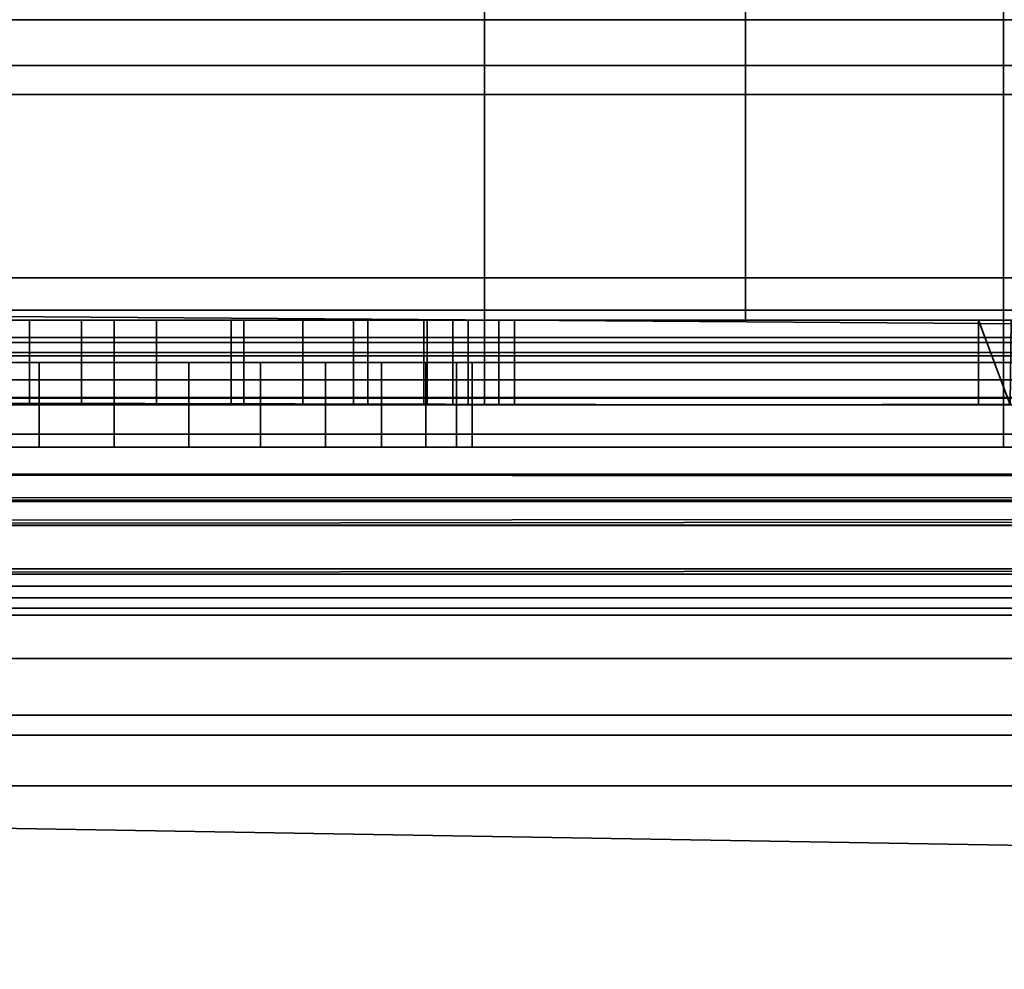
# Model space of a CAD drawing. Header units: millimetres. Extents: x -603 to 3703, y -115 to 249.
# Tile 95 of 256: x -379 to -367, y -36 to -25. Entities that reach past the tile are written whole.
import ezdxf

# ---------------------------------------------------------------- set-up
doc = ezdxf.new("R2010")
doc.units = ezdxf.units.MM
doc.layers.add('151', color=7, linetype='Continuous', true_color=0xffffff)

# ---------------------------------------------------------------- blocks, each defined once
blk = doc.blocks.new('UG_SURFACE_012')
at = {"layer": '151', "color": 252, "linetype": 'Continuous', "lineweight": 35}
for points in [[(-373.625, -15.5, 1005.2), (-406, -15.5, 1005.2), (-406, -28.5, 1005.2), (-373.625, -28.5, 1005.2)], [(-373.625, -28.5, 1157.8), (-406, -28.5, 1157.8), (-406, -15.5, 1157.8), (-373.625, -15.5, 1157.8)], [(-406, -15.5, 1004.2), (-338, -15.5, 1004.2), (-338, -28.5, 1004.2), (-406, -28.5, 1004.2)], [(-338, -15.5, 1158.8), (-406, -15.5, 1158.8), (-406, -28.5, 1158.8), (-338, -28.5, 1158.8)], [(-373.625, -28.5, 1005.2), (-370.545, -28.5, 1005.2), (-370.545, -15.5, 1005.2), (-373.625, -15.5, 1005.2)], [(-373.625, -15.5, 1157.8), (-370.545, -15.5, 1157.8), (-370.545, -28.5, 1157.8), (-373.625, -28.5, 1157.8)], [(-370.545, -28.5, 1005.2), (-365.42, -28.5, 1005.2), (-367.42, -15.5, 1005.2), (-370.545, -15.5, 1005.2)], [(-370.545, -15.5, 1157.8), (-367.42, -15.5, 1157.8), (-365.42, -28.5, 1157.8), (-370.545, -28.5, 1157.8)], [(-338.032, -28.883, 1004.276), (-406, -28.883, 1004.276), (-406, -28.5, 1004.2), (-338, -28.5, 1004.2)], [(-338, -28.5, 1158.8), (-406, -28.5, 1158.8), (-406, -28.883, 1158.724), (-338.032, -28.883, 1158.724)], [(-373.625, -28.5, 1095), (-406, -28.5, 1095), (-380.531, -28.5, 1102.304), (-379, -28.5, 1102)], [(-379, -28.5, 1110), (-380.531, -28.5, 1109.696), (-406, -28.5, 1157.8), (-373.625, -28.5, 1157.8)], [(-378.384, -28.5, 1031.007), (-379.998, -28.5, 1030.288), (-406, -28.5, 1061.42), (-373.625, -28.5, 1061.42)], [(-379.229, -28.5, 1022.967), (-377.5, -28.5, 1022.6), (-373.625, -28.5, 1015.975), (-406, -28.5, 1015.975)], [(-373.625, -28.5, 1095), (-373.625, -28.5, 1061.42), (-406, -28.5, 1061.42), (-406, -28.5, 1095)], [(-373.625, -28.5, 1015.975), (-373.625, -28.5, 1005.2), (-406, -28.5, 1005.2), (-406, -28.5, 1015.975)], [(-380.531, -29.5, 1109.696), (-380.531, -28.5, 1109.696), (-379, -28.5, 1110), (-379, -29.5, 1110)], [(-379, -29.5, 1102), (-379, -28.5, 1102), (-380.531, -28.5, 1102.304), (-380.531, -29.5, 1102.304)], [(-378.384, -28.5, 1031.007), (-378.384, -29.5, 1031.007), (-379.998, -29.5, 1030.288), (-379.998, -28.5, 1030.288)], [(-379.229, -28.5, 1022.967), (-379.229, -29.5, 1022.967), (-377.5, -29.5, 1022.6), (-377.5, -28.5, 1022.6)], [(-378, -28.5, 1110), (-378, -29.5, 1110), (-379, -29.5, 1110), (-379, -28.5, 1110)], [(-379, -28.5, 1102), (-379, -29.5, 1102), (-378, -29.5, 1102), (-378, -28.5, 1102)], [(-373.625, -28.5, 1095), (-379, -28.5, 1102), (-378, -28.5, 1102)], [(-373.625, -28.5, 1157.8), (-378, -28.5, 1110), (-379, -28.5, 1110)], [(-377.5, -29.5, 1031.1), (-378.384, -29.5, 1031.007), (-378.384, -28.5, 1031.007), (-377.5, -28.5, 1031.1)], [(-377.5, -28.5, 1031.1), (-378.384, -28.5, 1031.007), (-373.625, -28.5, 1061.42)], [(-376.469, -29.5, 1102.304), (-376.469, -28.5, 1102.304), (-378, -28.5, 1102), (-378, -29.5, 1102)], [(-378, -29.5, 1110), (-378, -28.5, 1110), (-376.469, -28.5, 1109.696), (-376.469, -29.5, 1109.696)], [(-378, -28.5, 1102), (-376.469, -28.5, 1102.304), (-373.625, -28.5, 1095)], [(-376.469, -28.5, 1109.696), (-378, -28.5, 1110), (-373.625, -28.5, 1157.8)], [(-377.5, -28.5, 1031.1), (-376.616, -28.5, 1031.007), (-376.616, -29.5, 1031.007), (-377.5, -29.5, 1031.1)], [(-377.5, -28.5, 1022.6), (-377.5, -29.5, 1022.6), (-375.771, -29.5, 1022.967), (-375.771, -28.5, 1022.967)], [(-373.625, -28.5, 1061.42), (-376.616, -28.5, 1031.007), (-377.5, -28.5, 1031.1)], [(-373.625, -28.5, 1015.975), (-377.5, -28.5, 1022.6), (-375.771, -28.5, 1022.967)], [(-375.002, -28.5, 1030.288), (-375.002, -29.5, 1030.288), (-376.616, -29.5, 1031.007), (-376.616, -28.5, 1031.007)], [(-373.625, -28.5, 1061.42), (-375.002, -28.5, 1030.288), (-376.616, -28.5, 1031.007)], [(-375.172, -29.5, 1103.172), (-375.172, -28.5, 1103.172), (-376.469, -28.5, 1102.304), (-376.469, -29.5, 1102.304)], [(-376.469, -29.5, 1109.696), (-376.469, -28.5, 1109.696), (-375.172, -28.5, 1108.828), (-375.172, -29.5, 1108.828)], [(-373.625, -28.5, 1157.8), (-375.172, -28.5, 1108.828), (-376.469, -28.5, 1109.696)], [(-376.469, -28.5, 1102.304), (-375.172, -28.5, 1103.172), (-373.625, -28.5, 1095)], [(-375.771, -28.5, 1022.967), (-375.771, -29.5, 1022.967), (-374.342, -29.5, 1024.006), (-374.342, -28.5, 1024.006)], [(-375.771, -28.5, 1022.967), (-374.342, -28.5, 1024.006), (-373.625, -28.5, 1015.975)], [(-374.304, -29.5, 1104.469), (-374.304, -28.5, 1104.469), (-375.172, -28.5, 1103.172), (-375.172, -29.5, 1103.172)], [(-375.172, -29.5, 1108.828), (-375.172, -28.5, 1108.828), (-374.304, -28.5, 1107.531), (-374.304, -29.5, 1107.531)], [(-373.625, -28.5, 1095), (-375.172, -28.5, 1103.172), (-374.304, -28.5, 1104.469)], [(-374.304, -28.5, 1107.531), (-375.172, -28.5, 1108.828), (-373.625, -28.5, 1157.8)], [(-373.819, -28.5, 1028.975), (-373.819, -29.5, 1028.975), (-375.002, -29.5, 1030.288), (-375.002, -28.5, 1030.288)], [(-373.625, -28.5, 1061.42), (-373.819, -28.5, 1028.975), (-375.002, -28.5, 1030.288)], [(-373.625, -28.5, 1025.247), (-374.342, -28.5, 1024.006), (-374.342, -29.5, 1024.006), (-373.625, -29.5, 1025.247)], [(-374.342, -28.5, 1024.006), (-373.625, -28.5, 1025.247), (-373.625, -28.5, 1015.975)], [(-374, -29.5, 1106), (-374, -28.5, 1106), (-374.304, -28.5, 1104.469), (-374.304, -29.5, 1104.469)], [(-374.304, -29.5, 1107.531), (-374.304, -28.5, 1107.531), (-374, -28.5, 1106), (-374, -29.5, 1106)], [(-374, -28.5, 1106), (-374.304, -28.5, 1107.531), (-373.625, -28.5, 1157.8)], [(-374.304, -28.5, 1104.469), (-374, -28.5, 1106), (-373.625, -28.5, 1095)], [(-373.625, -28.5, 1157.8), (-373.625, -28.5, 1095), (-374, -28.5, 1106)], [(-373.625, -29.5, 1028.377), (-373.819, -29.5, 1028.975), (-373.819, -28.5, 1028.975), (-373.625, -28.5, 1028.377)], [(-373.625, -28.5, 1061.42), (-373.625, -28.5, 1028.377), (-373.819, -28.5, 1028.975)], [(-373.625, -28.5, 1028.377), (-373.273, -28.5, 1027.294), (-373.273, -29.5, 1027.294), (-373.625, -29.5, 1028.377)], [(-373.625, -29.5, 1025.247), (-373.458, -29.5, 1025.537), (-373.458, -28.5, 1025.537), (-373.625, -28.5, 1025.247)], [(-370.545, -28.5, 1015.975), (-373.625, -28.5, 1015.975), (-373.625, -28.5, 1025.247), (-373.458, -28.5, 1025.537)], [(-373.273, -28.5, 1027.294), (-373.625, -28.5, 1028.377), (-373.625, -28.5, 1061.42), (-370.545, -28.5, 1061.42)], [(-370.545, -28.5, 1157.8), (-370.545, -28.5, 1095), (-373.625, -28.5, 1095), (-373.625, -28.5, 1157.8)], [(-370.545, -28.5, 1095), (-370.545, -28.5, 1061.42), (-373.625, -28.5, 1061.42), (-373.625, -28.5, 1095)], [(-370.545, -28.5, 1015.975), (-370.545, -28.5, 1005.2), (-373.625, -28.5, 1005.2), (-373.625, -28.5, 1015.975)], [(-373.458, -28.5, 1025.537), (-373.458, -29.5, 1025.537), (-373.273, -29.5, 1027.294), (-373.273, -28.5, 1027.294)], [(-370.545, -28.5, 1015.975), (-373.458, -28.5, 1025.537), (-373.273, -28.5, 1027.294)], [(-373.273, -28.5, 1027.294), (-370.545, -28.5, 1061.42), (-370.545, -28.5, 1015.975)], [(-370.545, -28.5, 1015.975), (-370.545, -28.5, 1061.42), (-367.408, -28.5, 1036.734), (-367.793, -28.5, 1033.079)], [(-367.793, -28.5, 1033.079), (-366.658, -28.5, 1029.583), (-370.545, -28.5, 1015.975)], [(-370.545, -28.5, 1061.42), (-365.42, -28.5, 1061.42), (-365.42, -28.5, 1040.025), (-365.569, -28.5, 1039.917)], [(-365.569, -28.5, 1039.917), (-367.408, -28.5, 1036.734), (-370.545, -28.5, 1061.42)], [(-366.658, -28.5, 1029.583), (-365.42, -28.5, 1028.207), (-365.42, -28.5, 1015.975), (-370.545, -28.5, 1015.975)], [(-365.42, -28.5, 1157.8), (-365.42, -28.5, 1095), (-370.545, -28.5, 1095), (-370.545, -28.5, 1157.8)], [(-365.42, -28.5, 1095), (-365.42, -28.5, 1061.42), (-370.545, -28.5, 1061.42), (-370.545, -28.5, 1095)], [(-365.42, -28.5, 1015.975), (-365.42, -28.5, 1005.2), (-370.545, -28.5, 1005.2), (-370.545, -28.5, 1015.975)], [(-367.793, -28.5, 1033.079), (-367.793, -29.5, 1033.079), (-367.42, -29.5, 1031.931)], [(-367.42, -29.5, 1031.931), (-366.658, -29.5, 1029.583), (-366.658, -28.5, 1029.583), (-367.793, -28.5, 1033.079)], [(-367.42, -29.5, 1036.612), (-367.793, -29.5, 1033.079), (-367.793, -28.5, 1033.079), (-367.408, -28.5, 1036.734)], [(-338.121, -29.207, 1004.493), (-406, -29.207, 1004.493), (-406, -28.883, 1004.276), (-338.032, -28.883, 1004.276)], [(-338.032, -28.883, 1158.724), (-406, -28.883, 1158.724), (-406, -29.207, 1158.507), (-338.121, -29.207, 1158.507)], [(-338.256, -29.424, 1004.817), (-406, -29.424, 1004.817), (-406, -29.207, 1004.493), (-338.121, -29.207, 1004.493)], [(-338.121, -29.207, 1158.507), (-406, -29.207, 1158.507), (-406, -29.424, 1158.183), (-338.256, -29.424, 1158.183)], [(-406, -29.424, 1004.817), (-370.545, -29.5, 1005.2), (-373.625, -29.5, 1005.2)], [(-406, -29.424, 1004.817), (-338.256, -29.424, 1004.817), (-367.42, -29.5, 1005.2), (-370.545, -29.5, 1005.2)], [(-373.625, -29.5, 1005.2), (-406, -29.5, 1005.2), (-406, -29.424, 1004.817)], [(-338.256, -29.424, 1158.183), (-406, -29.424, 1158.183), (-373.625, -29.5, 1157.8), (-370.545, -29.5, 1157.8)], [(-406, -29.424, 1158.183), (-406, -29.5, 1157.8), (-373.625, -29.5, 1157.8)], [(-373.625, -29.5, 1112), (-406, -29.5, 1112), (-380.531, -29.5, 1109.696), (-379, -29.5, 1110)], [(-379, -29.5, 1102), (-380.531, -29.5, 1102.304), (-406, -29.5, 1100), (-373.625, -29.5, 1100)], [(-373.625, -29.5, 1061.42), (-406, -29.5, 1061.42), (-379.998, -29.5, 1030.288), (-378.384, -29.5, 1031.007)], [(-406, -29.5, 1015.975), (-373.625, -29.5, 1015.975), (-377.5, -29.5, 1022.6), (-379.229, -29.5, 1022.967)], [(-406, -29.5, 1157.8), (-406, -29.5, 1112), (-373.625, -29.5, 1112), (-373.625, -29.5, 1157.8)], [(-406, -29.5, 1100), (-406, -29.5, 1093), (-373.625, -29.5, 1093), (-373.625, -29.5, 1100)], [(-406, -29.5, 1093), (-406, -29.5, 1061.42), (-373.625, -29.5, 1061.42), (-373.625, -29.5, 1093)], [(-406, -29.5, 1015.975), (-406, -29.5, 1005.2), (-373.625, -29.5, 1005.2), (-373.625, -29.5, 1015.975)], [(-373.625, -29.5, 1112), (-379, -29.5, 1110), (-378, -29.5, 1110)], [(-373.625, -29.5, 1100), (-378, -29.5, 1102), (-379, -29.5, 1102)], [(-373.625, -29.5, 1061.42), (-378.384, -29.5, 1031.007), (-377.5, -29.5, 1031.1)], [(-378, -29.5, 1110), (-376.469, -29.5, 1109.696), (-373.625, -29.5, 1112)], [(-376.469, -29.5, 1102.304), (-378, -29.5, 1102), (-373.625, -29.5, 1100)], [(-377.5, -29.5, 1031.1), (-376.616, -29.5, 1031.007), (-373.625, -29.5, 1061.42)], [(-375.771, -29.5, 1022.967), (-377.5, -29.5, 1022.6), (-373.625, -29.5, 1015.975)], [(-376.616, -29.5, 1031.007), (-375.002, -29.5, 1030.288), (-373.625, -29.5, 1061.42)], [(-373.625, -29.5, 1100), (-375.172, -29.5, 1103.172), (-376.469, -29.5, 1102.304)], [(-376.469, -29.5, 1109.696), (-375.172, -29.5, 1108.828), (-373.625, -29.5, 1112)], [(-373.625, -29.5, 1015.975), (-374.342, -29.5, 1024.006), (-375.771, -29.5, 1022.967)], [(-373.625, -29.5, 1112), (-375.172, -29.5, 1108.828), (-374.304, -29.5, 1107.531)], [(-374.304, -29.5, 1104.469), (-375.172, -29.5, 1103.172), (-373.625, -29.5, 1100)], [(-375.002, -29.5, 1030.288), (-373.819, -29.5, 1028.975), (-373.625, -29.5, 1061.42)], [(-373.625, -29.5, 1015.975), (-373.625, -29.5, 1025.247), (-374.342, -29.5, 1024.006)], [(-373.625, -29.5, 1112), (-374.304, -29.5, 1107.531), (-374, -29.5, 1106)], [(-373.625, -29.5, 1100), (-374, -29.5, 1106), (-374.304, -29.5, 1104.469)], [(-374, -29.5, 1106), (-373.625, -29.5, 1100), (-373.625, -29.5, 1112)], [(-373.819, -29.5, 1028.975), (-373.625, -29.5, 1028.377), (-373.625, -29.5, 1061.42)], [(-370.545, -29.5, 1061.42), (-373.625, -29.5, 1061.42), (-373.625, -29.5, 1028.377), (-373.273, -29.5, 1027.294)], [(-373.458, -29.5, 1025.537), (-373.625, -29.5, 1025.247), (-373.625, -29.5, 1015.975), (-370.545, -29.5, 1015.975)], [(-373.625, -29.5, 1157.8), (-373.625, -29.5, 1112), (-370.545, -29.5, 1112), (-370.545, -29.5, 1157.8)], [(-373.625, -29.5, 1112), (-373.625, -29.5, 1100), (-370.545, -29.5, 1100), (-370.545, -29.5, 1112)], [(-373.625, -29.5, 1100), (-373.625, -29.5, 1093), (-370.545, -29.5, 1093), (-370.545, -29.5, 1100)], [(-373.625, -29.5, 1093), (-373.625, -29.5, 1061.42), (-370.545, -29.5, 1061.42), (-370.545, -29.5, 1093)], [(-373.625, -29.5, 1015.975), (-373.625, -29.5, 1005.2), (-370.545, -29.5, 1005.2), (-370.545, -29.5, 1015.975)], [(-373.273, -29.5, 1027.294), (-373.458, -29.5, 1025.537), (-370.545, -29.5, 1015.975)], [(-370.545, -29.5, 1015.975), (-370.545, -29.5, 1061.42), (-373.273, -29.5, 1027.294)], [(-338.256, -29.424, 1158.183), (-370.545, -29.5, 1157.8), (-367.42, -29.5, 1157.8)], [(-370.545, -29.5, 1061.42), (-370.545, -29.5, 1015.975), (-367.793, -29.5, 1033.079)], [(-370.545, -29.5, 1015.975), (-367.42, -29.5, 1015.975), (-367.42, -29.5, 1031.931), (-367.793, -29.5, 1033.079)], [(-367.793, -29.5, 1033.079), (-367.42, -29.5, 1036.612), (-367.42, -29.5, 1061.42), (-370.545, -29.5, 1061.42)], [(-370.545, -29.5, 1157.8), (-370.545, -29.5, 1112), (-367.42, -29.5, 1112), (-367.42, -29.5, 1157.8)], [(-370.545, -29.5, 1112), (-370.545, -29.5, 1100), (-367.42, -29.5, 1100), (-367.42, -29.5, 1112)], [(-370.545, -29.5, 1100), (-370.545, -29.5, 1093), (-367.42, -29.5, 1093), (-367.42, -29.5, 1100)], [(-370.545, -29.5, 1093), (-370.545, -29.5, 1061.42), (-367.42, -29.5, 1061.42), (-367.42, -29.5, 1093)], [(-370.545, -29.5, 1015.975), (-370.545, -29.5, 1005.2), (-367.42, -29.5, 1005.2), (-367.42, -29.5, 1015.975)]]:
    blk.add_3dface(points, dxfattribs=at)
blk = doc.blocks.new('UG_SURFACE_021')
at = {"layer": '151', "color": 252, "linetype": 'Continuous', "lineweight": 35}
for points in [[(-367.5, -16, 1619), (-406, -16, 1619), (-406, -28, 1619), (-367.5, -28, 1619)], [(-406, -16, 1527), (-337, -16, 1527), (-337, -28, 1527), (-406, -28, 1527)], [(-406, -28, 1528), (-337.414, -28, 1528), (-337.414, -16, 1528), (-406, -16, 1528)], [(-367.5, -16, 1618), (-367.5, -28, 1618), (-406, -28, 1618), (-406, -16, 1618)], [(-367.5, -28, 1618), (-367.5, -16, 1618), (-367.5, -16, 1619), (-367.5, -28, 1619)], [(-406, -28.765, 1618.848), (-367.5, -28.765, 1618.848), (-367.5, -28, 1619), (-406, -28, 1619)], [(-337.063, -28.765, 1527.152), (-406, -28.765, 1527.152), (-406, -28, 1527), (-337, -28, 1527)], [(-337.414, -28, 1528), (-406, -28, 1528), (-406, -28.383, 1528.076), (-337.446, -28.383, 1528.076)], [(-406, -28, 1618), (-367.5, -28, 1618), (-367.5, -28.383, 1617.924), (-406, -28.383, 1617.924)], [(-367.5, -28, 1619), (-367.5, -28.765, 1618.848), (-367.5, -28.383, 1617.924), (-367.5, -28, 1618)], [(-337.446, -28.383, 1528.076), (-406, -28.383, 1528.076), (-406, -28.707, 1528.293), (-337.536, -28.707, 1528.293)], [(-406, -28.383, 1617.924), (-367.5, -28.383, 1617.924), (-367.5, -28.707, 1617.707), (-406, -28.707, 1617.707)], [(-367.5, -28.707, 1617.707), (-367.5, -28.383, 1617.924), (-367.5, -28.765, 1618.848), (-367.5, -29.414, 1618.414)], [(-337.536, -28.707, 1528.293), (-406, -28.707, 1528.293), (-406, -28.924, 1528.617), (-337.67, -28.924, 1528.617)], [(-406, -28.707, 1617.707), (-367.5, -28.707, 1617.707), (-367.5, -28.924, 1617.383), (-406, -28.924, 1617.383)], [(-367.5, -28.924, 1617.383), (-367.5, -28.707, 1617.707), (-367.5, -29.414, 1618.414), (-367.5, -29.848, 1617.765)], [(-406, -29.414, 1618.414), (-367.5, -29.414, 1618.414), (-367.5, -28.765, 1618.848), (-406, -28.765, 1618.848)], [(-337.243, -29.414, 1527.586), (-406, -29.414, 1527.586), (-406, -28.765, 1527.152), (-337.063, -28.765, 1527.152)], [(-337.67, -28.924, 1528.617), (-406, -28.924, 1528.617), (-406, -29, 1529), (-337.828, -29, 1529)], [(-406, -28.924, 1617.383), (-367.5, -28.924, 1617.383), (-367.5, -29, 1617), (-406, -29, 1617)], [(-367.5, -29, 1617), (-367.5, -28.924, 1617.383), (-367.5, -29.848, 1617.765), (-367.5, -30, 1617)], [(-406, -29, 1529), (-361.129, -29, 1530.881), (-359.215, -29, 1530.5)], [(-359.215, -29, 1530.5), (-337.828, -29, 1529), (-406, -29, 1529)], [(-406, -29, 1529), (-379.729, -29, 1544.617), (-378, -29, 1544.25), (-362.751, -29, 1531.964)], [(-406, -29, 1617), (-367.5, -29, 1617), (-378, -29, 1552.75), (-378.884, -29, 1552.657)], [(-362.751, -29, 1531.964), (-361.129, -29, 1530.881), (-406, -29, 1529)], [(-378.884, -29, 1552.657), (-380.498, -29, 1551.938), (-406, -29, 1617)], [(-378.884, -29, 1552.657), (-378.884, -30, 1552.657), (-380.498, -30, 1551.938), (-380.498, -29, 1551.938)], [(-379.729, -29, 1544.617), (-379.729, -30, 1544.617), (-378, -30, 1544.25), (-378, -29, 1544.25)], [(-378, -30, 1552.75), (-378.884, -30, 1552.657), (-378.884, -29, 1552.657), (-378, -29, 1552.75)], [(-362.751, -29, 1531.964), (-378, -29, 1544.25), (-376.271, -29, 1544.617)], [(-377.116, -29, 1552.657), (-378, -29, 1552.75), (-367.5, -29, 1617), (-367.5, -29, 1607)], [(-378, -29, 1552.75), (-377.116, -29, 1552.657), (-377.116, -30, 1552.657), (-378, -30, 1552.75)], [(-378, -29, 1544.25), (-378, -30, 1544.25), (-376.271, -30, 1544.617), (-376.271, -29, 1544.617)], [(-365.134, -29, 1560.884), (-375.502, -29, 1551.938), (-377.116, -29, 1552.657), (-367.5, -29, 1607)], [(-375.502, -29, 1551.938), (-375.502, -30, 1551.938), (-377.116, -30, 1552.657), (-377.116, -29, 1552.657)], [(-376.271, -29, 1544.617), (-374.842, -29, 1545.656), (-364.215, -29, 1535.5), (-363.835, -29, 1533.587)], [(-363.835, -29, 1533.587), (-362.751, -29, 1531.964), (-376.271, -29, 1544.617)], [(-376.271, -29, 1544.617), (-376.271, -30, 1544.617), (-374.842, -30, 1545.656), (-374.842, -29, 1545.656)], [(-375.502, -29, 1551.938), (-365.134, -29, 1560.884), (-366.996, -29, 1557.882)], [(-366.996, -29, 1557.882), (-367.478, -29, 1554.382), (-374.319, -29, 1550.625), (-375.502, -29, 1551.938)], [(-374.319, -29, 1550.625), (-374.319, -30, 1550.625), (-375.502, -30, 1551.938), (-375.502, -29, 1551.938)], [(-364.215, -29, 1548.288), (-364.215, -29, 1535.5), (-374.842, -29, 1545.656), (-373.958, -29, 1547.187)], [(-374.842, -29, 1545.656), (-374.842, -30, 1545.656), (-373.958, -30, 1547.187), (-373.958, -29, 1547.187)], [(-367.478, -29, 1554.382), (-366.494, -29, 1550.988), (-373.773, -29, 1548.944), (-374.319, -29, 1550.625)], [(-373.773, -29, 1548.944), (-373.773, -30, 1548.944), (-374.319, -30, 1550.625), (-374.319, -29, 1550.625)], [(-366.494, -29, 1550.988), (-364.215, -29, 1548.288), (-373.958, -29, 1547.187), (-373.773, -29, 1548.944)], [(-373.958, -29, 1547.187), (-373.958, -30, 1547.187), (-373.773, -30, 1548.944), (-373.773, -29, 1548.944)], [(-367.5, -29, 1607), (-367.5, -30, 1607), (-366.853, -30, 1603.747), (-366.853, -29, 1603.747)], [(-367.5, -30, 1617), (-367.5, -30, 1607), (-367.5, -29, 1607), (-367.5, -29, 1617)], [(-367.5, -29, 1607), (-362.211, -29, 1562.87), (-365.134, -29, 1560.884)], [(-362.211, -29, 1562.87), (-367.5, -29, 1607), (-366.853, -29, 1603.747)], [(-406, -29.848, 1617.765), (-367.5, -29.848, 1617.765), (-367.5, -29.414, 1618.414), (-406, -29.414, 1618.414)], [(-337.511, -29.848, 1528.235), (-406, -29.848, 1528.235), (-406, -29.414, 1527.586), (-337.243, -29.414, 1527.586)], [(-406, -30, 1617), (-367.5, -30, 1617), (-367.5, -29.848, 1617.765), (-406, -29.848, 1617.765)], [(-337.828, -30, 1529), (-406, -30, 1529), (-406, -29.848, 1528.235), (-337.511, -29.848, 1528.235)], [(-406, -30, 1617), (-366.853, -30, 1603.747), (-367.5, -30, 1607)], [(-406, -30, 1617), (-380.498, -30, 1551.938), (-365.01, -30, 1600.99), (-366.853, -30, 1603.747)], [(-406, -30, 1529), (-361.129, -30, 1530.881), (-362.751, -30, 1531.964)], [(-406, -30, 1529), (-337.828, -30, 1529), (-359.215, -30, 1530.5)], [(-359.215, -30, 1530.5), (-361.129, -30, 1530.881), (-406, -30, 1529)], [(-362.751, -30, 1531.964), (-378, -30, 1544.25), (-379.729, -30, 1544.617), (-406, -30, 1529)], [(-367.5, -30, 1607), (-367.5, -30, 1617), (-406, -30, 1617)], [(-362.253, -30, 1599.147), (-380.498, -30, 1551.938), (-378.884, -30, 1552.657)], [(-362.253, -30, 1599.147), (-365.01, -30, 1600.99), (-380.498, -30, 1551.938)], [(-362.253, -30, 1599.147), (-378.884, -30, 1552.657), (-378, -30, 1552.75)], [(-378, -30, 1552.75), (-377.116, -30, 1552.657), (-362.253, -30, 1599.147)], [(-376.271, -30, 1544.617), (-378, -30, 1544.25), (-362.751, -30, 1531.964)], [(-377.116, -30, 1552.657), (-375.502, -30, 1551.938), (-359, -30, 1598.5), (-362.253, -30, 1599.147)], [(-376.271, -30, 1544.617), (-362.751, -30, 1531.964), (-363.835, -30, 1533.587)], [(-363.835, -30, 1533.587), (-364.215, -30, 1535.5), (-374.842, -30, 1545.656), (-376.271, -30, 1544.617)], [(-375.502, -30, 1551.938), (-355.747, -30, 1599.147), (-359, -30, 1598.5)], [(-331, -30, 1610.172), (-375.502, -30, 1551.938), (-374.319, -30, 1550.625)], [(-375.502, -30, 1551.938), (-331, -30, 1610.172), (-352.99, -30, 1600.99), (-355.747, -30, 1599.147)], [(-373.958, -30, 1547.187), (-374.842, -30, 1545.656), (-364.215, -30, 1535.5)], [(-374.319, -30, 1550.625), (-373.773, -30, 1548.944), (-331, -30, 1610.172)], [(-373.773, -30, 1548.944), (-373.958, -30, 1547.187), (-366.996, -30, 1557.882), (-365.134, -30, 1560.884)], [(-373.958, -30, 1547.187), (-366.494, -30, 1550.988), (-367.478, -30, 1554.382)], [(-364.215, -30, 1535.5), (-364.215, -30, 1548.288), (-366.494, -30, 1550.988), (-373.958, -30, 1547.187)], [(-367.478, -30, 1554.382), (-366.996, -30, 1557.882), (-373.958, -30, 1547.187)], [(-331, -30, 1610.172), (-373.773, -30, 1548.944), (-365.134, -30, 1560.884)]]:
    blk.add_3dface(points, dxfattribs=at)
blk = doc.blocks.new('UG_SURFACE_022')
at = {"layer": '151', "color": 35, "linetype": 'Continuous', "lineweight": 35}
for points in [[(409, -34, 2019), (409, 0, 2019), (-409, -15.75, 2019), (-409, -28.25, 2019)], [(409, -2), (409, -34), (-409, -28.25), (-409, -15.75)], [(-409, -28.25, 2019), (-409, -34, 2019), (409, -34, 2019)], [(409, -34), (-409, -34), (-409, -28.25)], [(-422, -34, 2032), (422, -34, 2032), (409, -34, 2019), (-409, -34, 2019)], [(422, -48), (-422, -48), (-422, -34), (-409, -34)], [(422, -50, 2032), (422, -34, 2032), (-422, -34, 2032), (-422, -50, 2032)], [(422, -48), (-409, -34), (409, -34)]]:
    blk.add_3dface(points, dxfattribs=at)
blk = doc.blocks.new('UG_SURFACE_067')
at = {"layer": '151', "color": 252, "linetype": 'Continuous', "lineweight": 35}
for points in [[(-412, -25.835, -7.906), (412, -25.835, -7.906), (412, -24.953, -7.75), (-412, -24.953, -7.75)], [(-412, -24.953, -8.75), (412, -24.953, -8.75), (412, -25.493, -8.845), (-412, -25.493, -8.845)], [(-412, -25.493, -8.845), (412, -25.493, -8.845), (412, -31.644, -11.084), (-412, -31.644, -11.084)], [(-412, -31.986, -10.144), (412, -31.986, -10.144), (412, -25.835, -7.906), (-412, -25.835, -7.906)], [(412, -31.644, -11.084), (412, -31.986, -10.144), (-412, -31.986, -10.144), (-412, -31.644, -11.084)]]:
    blk.add_3dface(points, dxfattribs=at)
blk = doc.blocks.new('UG_SURFACE_111')
at = {"layer": '151', "color": 252, "linetype": 'Continuous', "lineweight": 35}
for points in [[(-414.5, -30.32, 2023.75), (414.5, -30.32, 2023.75), (414.5, 62.52, 2023.75), (-414.5, 62.52, 2023.75)], [(-413, -30.32, 2022.25), (-413, 62.52, 2022.25), (413, 62.52, 2022.25), (413, -30.32, 2022.25)], [(-468, -13.4, 2077.25), (-468, -30.32, 2077.25), (468, -30.32, 2077.25), (468, -13.4, 2077.25)], [(-466.5, -13.4, 2075.75), (466.5, -13.4, 2075.75), (466.5, -30.32, 2075.75), (-466.5, -30.32, 2075.75)], [(468, -30.32, 2077.25), (-468, -30.32, 2077.25), (-467.941, -30.921, 2077.191)], [(467.941, -30.921, 2077.191), (468, -30.32, 2077.25), (-467.941, -30.921, 2077.191)], [(-466.47, -30.628, 2075.72), (-466.5, -30.32, 2075.75), (466.5, -30.32, 2075.75)], [(-466.47, -30.628, 2075.72), (466.5, -30.32, 2075.75), (466.47, -30.628, 2075.72)], [(414.53, -30.628, 2023.78), (-414.5, -30.32, 2023.75), (-414.53, -30.628, 2023.78)], [(414.53, -30.628, 2023.78), (414.5, -30.32, 2023.75), (-414.5, -30.32, 2023.75)], [(-413.059, -30.921, 2022.309), (413, -30.32, 2022.25), (413.059, -30.921, 2022.309)], [(-413.059, -30.921, 2022.309), (-413, -30.32, 2022.25), (413, -30.32, 2022.25)], [(466.47, -30.628, 2075.72), (466.38, -30.925, 2075.63), (-466.38, -30.925, 2075.63), (-466.47, -30.628, 2075.72)], [(-414.53, -30.628, 2023.78), (-414.62, -30.925, 2023.87), (414.62, -30.925, 2023.87)], [(-414.53, -30.628, 2023.78), (414.62, -30.925, 2023.87), (414.53, -30.628, 2023.78)], [(-467.941, -30.921, 2077.191), (-467.766, -31.499, 2077.016), (467.766, -31.499, 2077.016), (467.941, -30.921, 2077.191)], [(413.059, -30.921, 2022.309), (-413.234, -31.499, 2022.485), (-413.059, -30.921, 2022.309)], [(413.059, -30.921, 2022.309), (413.234, -31.499, 2022.485), (-413.234, -31.499, 2022.485)], [(466.037, -31.437, 2075.287), (-466.037, -31.437, 2075.287), (-466.38, -30.925, 2075.63), (466.38, -30.925, 2075.63)], [(414.62, -30.925, 2023.87), (-414.62, -30.925, 2023.87), (-414.963, -31.437, 2024.213), (414.963, -31.437, 2024.213)], [(467.766, -31.499, 2077.016), (-467.766, -31.499, 2077.016), (-467.098, -32.498, 2076.348), (467.098, -32.498, 2076.348)], [(465.525, -31.78, 2074.775), (-465.525, -31.78, 2074.775), (-466.037, -31.437, 2075.287), (466.037, -31.437, 2075.287)], [(414.963, -31.437, 2024.213), (-414.963, -31.437, 2024.213), (-415.475, -31.78, 2024.725), (415.475, -31.78, 2024.725)], [(413.902, -32.498, 2023.152), (-413.902, -32.498, 2023.152), (-413.234, -31.499, 2022.485), (413.234, -31.499, 2022.485)], [(464.92, -31.9, 2074.17), (-464.92, -31.9, 2074.17), (-465.525, -31.78, 2074.775), (465.525, -31.78, 2074.775)], [(415.475, -31.78, 2024.725), (-415.475, -31.78, 2024.725), (-416.08, -31.9, 2025.33), (416.08, -31.9, 2025.33)], [(-464.92, -31.9, 2074.17), (464.92, -31.9, 2074.17), (416.08, -31.9, 2025.33), (-416.08, -31.9, 2025.33)], [(467.098, -32.498, 2076.348), (-467.098, -32.498, 2076.348), (-466.099, -33.166, 2075.349), (466.099, -33.166, 2075.349)], [(414.901, -33.166, 2024.151), (-414.901, -33.166, 2024.151), (-413.902, -32.498, 2023.152), (413.902, -32.498, 2023.152)], [(466.099, -33.166, 2075.349), (-466.099, -33.166, 2075.349), (-464.92, -33.4, 2074.17), (464.92, -33.4, 2074.17)], [(416.08, -33.4, 2025.33), (-416.08, -33.4, 2025.33), (-414.901, -33.166, 2024.151), (414.901, -33.166, 2024.151)], [(-464.92, -33.4, 2074.17), (-416.08, -33.4, 2025.33), (416.08, -33.4, 2025.33), (464.92, -33.4, 2074.17)]]:
    blk.add_3dface(points, dxfattribs=at)

msp = doc.modelspace()

# ---------------------------------------------------------------- linework, layer by layer
at = {"layer": '151', "color": 251, "linetype": 'Continuous', "lineweight": -3, "true_color": 0x636466}
for p, q in [((-367.5, -16, 1618), (-367.5, -28, 1618)), ((-367.5, -16, 1619), (-367.5, -28, 1619)), ((412, -24.953, -7.75), (-412, -24.953, -7.75)), ((412, -24.953, -8.75), (-412, -24.953, -8.75)), ((412, -25.493, -8.845), (-412, -25.493, -8.845)), ((412, -25.835, -7.906), (-412, -25.835, -7.906)), ((-406, -28, 1618), (-367.5, -28, 1618)), ((-337, -28, 1527), (-406, -28, 1527)), ((-337.414, -28, 1528), (-406, -28, 1528)), ((-406, -28, 1619), (-367.5, -28, 1619)), ((-406, -28.5, 1005.2), (-338.414, -28.5, 1005.2)), ((-338, -28.5, 1004.2), (-406, -28.5, 1004.2)), ((-406, -28.5, 1158.8), (-338, -28.5, 1158.8)), ((-406, -28.5, 1157.8), (-338.414, -28.5, 1157.8)), ((-379, -28.5, 1110), (-378, -28.5, 1110)), ((-378, -28.5, 1102), (-379, -28.5, 1102)), ((-379, -29.5, 1102), (-379, -28.5, 1102)), ((-379, -29.5, 1110), (-379, -28.5, 1110)), ((-378, -29.5, 1110), (-378, -28.5, 1110)), ((-378, -29.5, 1102), (-378, -28.5, 1102)), ((-406, -29, 1529), (-337.828, -29, 1529)), ((-367.5, -29, 1617), (-406, -29, 1617)), ((-406, -29, 1529), (-337.828, -29, 1529)), ((-367.5, -29, 1617), (-367.5, -29, 1607)), ((-367.5, -29, 1607), (-367.5, -30, 1607)), ((-406, -29.5, 1005.2), (-338.414, -29.5, 1005.2)), ((-338.414, -29.5, 1157.8), (-406, -29.5, 1157.8)), ((-379, -29.5, 1110), (-378, -29.5, 1110)), ((-378, -29.5, 1102), (-379, -29.5, 1102)), ((-367.5, -30, 1617), (-406, -30, 1617)), ((-406, -30, 1529), (-337.828, -30, 1529)), ((-367.5, -30, 1617), (-367.5, -30, 1607)), ((468, -30.32, 2077.25), (-468, -30.32, 2077.25)), ((466.5, -30.32, 2075.75), (-466.5, -30.32, 2075.75)), ((414.5, -30.32, 2023.75), (-414.5, -30.32, 2023.75)), ((413, -30.32, 2022.25), (-413, -30.32, 2022.25)), ((412, -31.644, -11.084), (-412, -31.644, -11.084)), ((464.92, -31.9, 2074.17), (-464.92, -31.9, 2074.17)), ((416.08, -31.9, 2025.33), (-416.08, -31.9, 2025.33)), ((412, -31.986, -10.144), (-412, -31.986, -10.144)), ((464.92, -33.4, 2074.17), (-464.92, -33.4, 2074.17)), ((416.08, -33.4, 2025.33), (-416.08, -33.4, 2025.33)), ((-422, -34, 2032), (422, -34, 2032)), ((-409, -34, 2019), (409, -34, 2019))]:
    msp.add_line(p, q, dxfattribs=at)
at = {"layer": '151', "color": 251, "linetype": 'Continuous', "lineweight": -3, "true_color": 0x636466, "extrusion": (0, 1, -8.1634e-16)}
for centre in [(377.5, 1026.85, -28.5), (378, 1548.5, -29), (377.5, 1026.85, -29.5), (378, 1548.5, -30)]:
    msp.add_circle(centre, 4.25, dxfattribs=at)
at = {"layer": '151', "color": 251, "linetype": 'Continuous', "lineweight": -3, "true_color": 0x636466, "extrusion": (1, 0, 0)}
for radius in [2, 1]:
    msp.add_arc((-28, 1617, -367.5), radius, 90, 180, dxfattribs=at)
at = {"layer": '151', "color": 251, "linetype": 'Continuous', "lineweight": -3, "true_color": 0x636466, "extrusion": (0, 1, -8.1634e-16)}
for centre, radius, start, end in [((379, 1106, -28.5), 4, 270, 90), ((378, 1106, -28.5), 4, 90, 270), ((359, 1034, -28.5), 8.841, 306.0274, 233.9726), ((359, 1034, -29.5), 8.841, 306.0274, 233.9726)]:
    msp.add_arc(centre, radius, start, end, dxfattribs=at)
at = {"layer": '151', "color": 251, "linetype": 'Continuous', "lineweight": -3, "true_color": 0x636466, "extrusion": (0, -1, 0)}
for centre, start, end in [((-359, 1555, 29), 304.2578, 232.1531), ((-359, 1607, 29), 180, 0), ((-359, 1555, 30), 304.2578, 232.1531), ((-359, 1607, 30), 180, 0)]:
    msp.add_arc(centre, 8.5, start, end, dxfattribs=at)
at = {"layer": '151', "color": 251, "linetype": 'Continuous', "lineweight": -3, "true_color": 0x636466, "extrusion": (0, 1, 0)}
for centre, start, end in [((379, 1106, -29.5), 270, 90), ((378, 1106, -29.5), 90, 270)]:
    msp.add_arc(centre, 4, start, end, dxfattribs=at)

# ---------------------------------------------------------------- block references
at = {"layer": '151', "color": 251, "linetype": 'Continuous', "lineweight": -3, "true_color": 0x636466}
for name in ['UG_SURFACE_111', 'UG_SURFACE_067', 'UG_SURFACE_022', 'UG_SURFACE_012', 'UG_SURFACE_021']:
    msp.add_blockref(name, (0, 0), dxfattribs=at)

doc.saveas('drawing.dxf')
